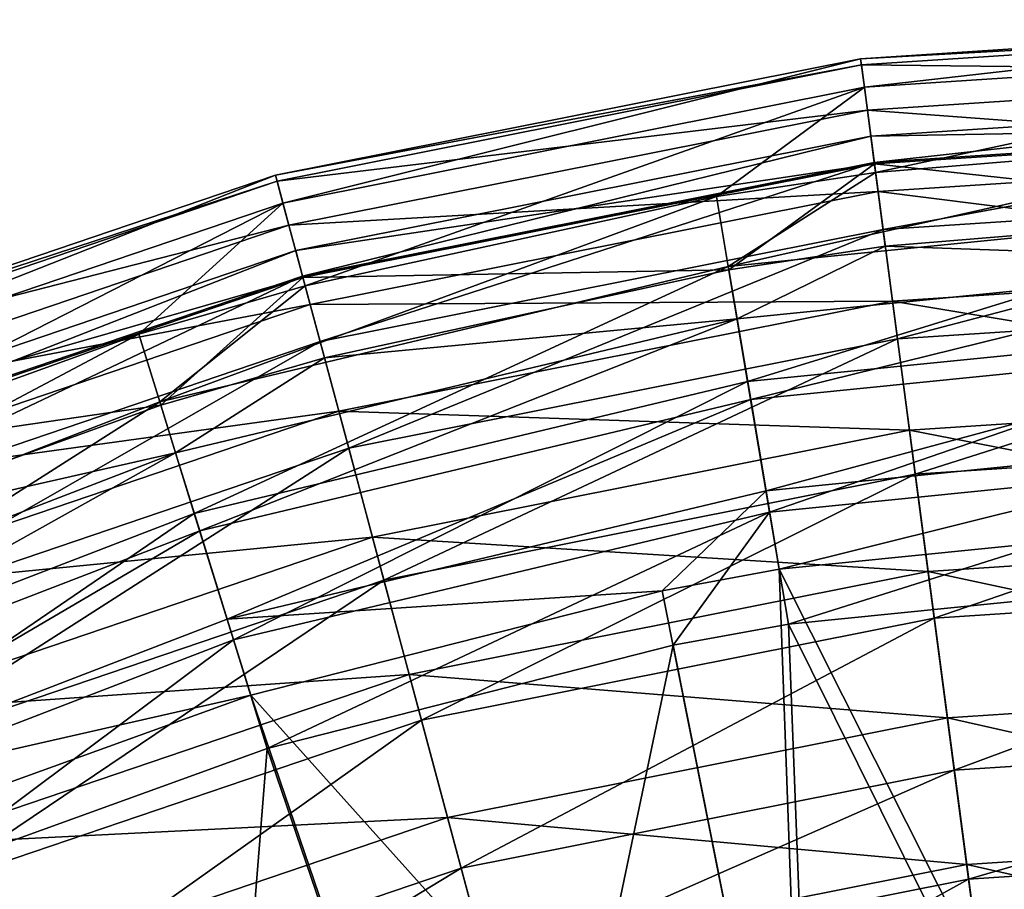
# Model space of a CAD drawing. Header units: millimetres. Extents: x 2 to 352, y 2 to 352.
# Tile 47 of 93: x 122 to 159, y 318 to 352. Entities that reach past the tile are written whole.
import ezdxf

# ---------------------------------------------------------------- set-up
doc = ezdxf.new("R2010")
doc.units = ezdxf.units.MM
doc.header["$LTSCALE"] = 25.4
doc.layers.get('0').update_dxf_attribs({"true_color": 0xff5454})

# ---------------------------------------------------------------- blocks, each defined once
blk = doc.blocks.new('FLOWERPOT-M-9712.STL')
at = {"color": 7, "true_color": 0xffffff}
mesh = blk.add_polyface(dxfattribs=at)
corners = [(153.908, 350.253, 665), (176.75, 351.51, 592.602), (153.939, 350.014, 592.602), (176.75, 351.75, 665)]
mesh.append_faces([[corners[k] for k in face] for face in [(0, 1, 2), (1, 0, 3)]], dxfattribs={"vtx0": -1, "color": 7})
mesh = blk.add_polyface(dxfattribs=at)
corners = [(154.052, 349.155, 679.203), (176.75, 351.75, 665), (153.908, 350.253, 665), (176.75, 350.643, 679.203)]
mesh.append_faces([[corners[k] for k in face] for face in [(0, 1, 2), (1, 0, 3)]], dxfattribs={"vtx0": -1, "color": 7})
mesh = blk.add_polyface(dxfattribs=at)
corners = [(153.939, 350.014, 592.602), (176.75, 349.765, 464.365), (154.167, 348.284, 464.365), (176.75, 351.51, 592.602)]
mesh.append_faces([[corners[k] for k in face] for face in [(0, 1, 2), (1, 0, 3)]], dxfattribs={"vtx0": -1, "color": 7})
mesh = blk.add_polyface(dxfattribs=at)
corners = [(154.483, 345.888, 693.062), (176.75, 350.643, 679.203), (154.052, 349.155, 679.203)]
mesh.append_faces([[corners[k] for k in face] for face in [(0, 1, 2)]], dxfattribs={"color": 7})
mesh = blk.add_polyface(dxfattribs=at)
corners = [(171.049, 347.252, 693.062), (176.75, 350.643, 679.203), (154.483, 345.888, 693.062)]
mesh.append_faces([[corners[k] for k in face] for face in [(0, 1, 2)]], dxfattribs={"color": 7})
mesh = blk.add_polyface(dxfattribs=at)
corners = [(131.457, 345.787, 665), (153.939, 350.014, 592.602), (131.519, 345.555, 592.602), (153.908, 350.253, 665)]
mesh.append_faces([[corners[k] for k in face] for face in [(0, 1, 2), (1, 0, 3)]], dxfattribs={"vtx0": -1, "color": 7})
mesh = blk.add_polyface(dxfattribs=at)
corners = [(131.743, 344.717, 679.203), (153.908, 350.253, 665), (131.457, 345.787, 665), (154.052, 349.155, 679.203)]
mesh.append_faces([[corners[k] for k in face] for face in [(0, 1, 2), (1, 0, 3)]], dxfattribs={"vtx0": -1, "color": 7})
mesh = blk.add_polyface(dxfattribs=at)
corners = [(131.519, 345.555, 592.602), (154.167, 348.284, 464.365), (131.971, 343.869, 464.365), (153.939, 350.014, 592.602)]
mesh.append_faces([[corners[k] for k in face] for face in [(0, 1, 2), (1, 0, 3)]], dxfattribs={"vtx0": -1, "color": 7})
mesh = blk.add_polyface(dxfattribs=at)
corners = [(154.167, 348.284, 464.365), (176.75, 346.606, 354.67), (154.579, 345.152, 354.67), (176.75, 349.765, 464.365)]
mesh.append_faces([[corners[k] for k in face] for face in [(0, 1, 2), (1, 0, 3)]], dxfattribs={"vtx0": -1, "color": 7})
mesh = blk.add_polyface(dxfattribs=at)
corners = [(132.596, 341.535, 693.062), (154.052, 349.155, 679.203), (131.743, 344.717, 679.203)]
mesh.append_faces([[corners[k] for k in face] for face in [(0, 1, 2)]], dxfattribs={"color": 7})
mesh = blk.add_polyface(dxfattribs=at)
corners = [(148.375, 344.971, 693.062), (154.052, 349.155, 679.203), (132.596, 341.535, 693.062)]
mesh.append_faces([[corners[k] for k in face] for face in [(0, 1, 2)]], dxfattribs={"color": 7})
mesh = blk.add_polyface(dxfattribs=at)
corners = [(154.483, 345.888, 693.062), (154.052, 349.155, 679.203), (148.375, 344.971, 693.062)]
mesh.append_faces([[corners[k] for k in face] for face in [(0, 1, 2)]], dxfattribs={"color": 7})
at = {"color": 0}
mesh = blk.add_polyface(dxfattribs=at)
corners = [(176.75, 347.679, 678.738), (154.299, 347.279, 665), (176.75, 348.75, 665), (154.439, 346.217, 678.738)]
mesh.append_faces([[corners[k] for k in face] for face in [(0, 1, 2), (1, 0, 3)]], dxfattribs={"vtx0": -1, "color": 0})
mesh = blk.add_polyface(dxfattribs=at)
corners = [(176.75, 348.75, 665), (154.432, 346.274, 519.272), (176.75, 347.737, 519.272), (154.299, 347.279, 665)]
mesh.append_faces([[corners[k] for k in face] for face in [(0, 1, 2), (1, 0, 3)]], dxfattribs={"vtx0": -1, "color": 0})
at = {"color": 7, "true_color": 0xffffff}
mesh = blk.add_polyface(dxfattribs=at)
corners = [(131.971, 343.869, 464.365), (154.579, 345.152, 354.67), (132.788, 340.818, 354.67), (154.167, 348.284, 464.365)]
mesh.append_faces([[corners[k] for k in face] for face in [(0, 1, 2), (1, 0, 3)]], dxfattribs={"vtx0": -1, "color": 7})
at = {"color": 0}
mesh = blk.add_polyface(dxfattribs=at)
corners = [(176.75, 347.737, 519.272), (154.771, 343.697, 400.342), (176.75, 345.138, 400.342), (154.432, 346.274, 519.272)]
mesh.append_faces([[corners[k] for k in face] for face in [(0, 1, 2), (1, 0, 3)]], dxfattribs={"vtx0": -1, "color": 0})
mesh = blk.add_polyface(dxfattribs=at)
corners = [(171.145, 344.398, 692.144), (154.439, 346.217, 678.738), (176.75, 347.679, 678.738)]
mesh.append_faces([[corners[k] for k in face] for face in [(0, 1, 2)]], dxfattribs={"color": 0})
mesh = blk.add_polyface(dxfattribs=at)
corners = [(154.439, 346.217, 678.738), (132.233, 342.889, 665), (154.299, 347.279, 665), (132.51, 341.855, 678.738)]
mesh.append_faces([[corners[k] for k in face] for face in [(0, 1, 2), (1, 0, 3)]], dxfattribs={"vtx0": -1, "color": 0})
mesh = blk.add_polyface(dxfattribs=at)
corners = [(154.299, 347.279, 665), (132.495, 341.91, 519.272), (154.432, 346.274, 519.272), (132.233, 342.889, 665)]
mesh.append_faces([[corners[k] for k in face] for face in [(0, 1, 2), (1, 0, 3)]], dxfattribs={"vtx0": -1, "color": 0})
at = {"color": 7, "true_color": 0xffffff}
mesh = blk.add_polyface(dxfattribs=at)
corners = [(171.141, 344.525, 697.341), (171.049, 347.252, 693.062), (148.829, 342.28, 697.341)]
mesh.append_faces([[corners[k] for k in face] for face in [(0, 1, 2)]], dxfattribs={"color": 7})
mesh = blk.add_polyface(dxfattribs=at)
corners = [(148.829, 342.28, 697.341), (171.049, 347.252, 693.062), (154.483, 345.888, 693.062)]
mesh.append_faces([[corners[k] for k in face] for face in [(0, 1, 2)]], dxfattribs={"color": 7})
mesh = blk.add_polyface(dxfattribs=at)
corners = [(154.579, 345.152, 354.67), (176.75, 342.368, 263.353), (155.133, 340.951, 263.353), (176.75, 346.606, 354.67)]
mesh.append_faces([[corners[k] for k in face] for face in [(0, 1, 2), (1, 0, 3)]], dxfattribs={"vtx0": -1, "color": 7})
at = {"color": 0}
mesh = blk.add_polyface(dxfattribs=at)
corners = [(154.432, 346.274, 519.272), (133.168, 339.4, 400.342), (154.771, 343.697, 400.342), (132.495, 341.91, 519.272)]
mesh.append_faces([[corners[k] for k in face] for face in [(0, 1, 2), (1, 0, 3)]], dxfattribs={"vtx0": -1, "color": 0})
mesh = blk.add_polyface(dxfattribs=at)
corners = [(148.85, 342.155, 692.144), (132.51, 341.855, 678.738), (154.439, 346.217, 678.738)]
mesh.append_faces([[corners[k] for k in face] for face in [(0, 1, 2)]], dxfattribs={"color": 0})
mesh = blk.add_polyface(dxfattribs=at)
corners = [(148.85, 342.155, 692.144), (154.439, 346.217, 678.738), (154.855, 343.057, 692.144)]
mesh.append_faces([[corners[k] for k in face] for face in [(0, 1, 2)]], dxfattribs={"color": 0})
mesh = blk.add_polyface(dxfattribs=at)
corners = [(154.855, 343.057, 692.144), (154.439, 346.217, 678.738), (171.145, 344.398, 692.144)]
mesh.append_faces([[corners[k] for k in face] for face in [(0, 1, 2)]], dxfattribs={"color": 0})
at = {"color": 7, "true_color": 0xffffff}
mesh = blk.add_polyface(dxfattribs=at)
corners = [(109.78, 338.429, 665), (131.519, 345.555, 592.602), (109.872, 338.207, 592.602), (131.457, 345.787, 665)]
mesh.append_faces([[corners[k] for k in face] for face in [(0, 1, 2), (1, 0, 3)]], dxfattribs={"vtx0": -1, "color": 7})
mesh = blk.add_polyface(dxfattribs=at)
corners = [(110.204, 337.406, 679.203), (131.457, 345.787, 665), (109.78, 338.429, 665), (131.743, 344.717, 679.203)]
mesh.append_faces([[corners[k] for k in face] for face in [(0, 1, 2), (1, 0, 3)]], dxfattribs={"vtx0": -1, "color": 7})
mesh = blk.add_polyface(dxfattribs=at)
corners = [(148.829, 342.28, 697.341), (154.483, 345.888, 693.062), (148.375, 344.971, 693.062)]
mesh.append_faces([[corners[k] for k in face] for face in [(0, 1, 2)]], dxfattribs={"color": 7})
mesh = blk.add_polyface(dxfattribs=at)
corners = [(109.872, 338.207, 592.602), (131.971, 343.869, 464.365), (110.54, 336.595, 464.365), (131.519, 345.555, 592.602)]
mesh.append_faces([[corners[k] for k in face] for face in [(0, 1, 2), (1, 0, 3)]], dxfattribs={"vtx0": -1, "color": 7})
mesh = blk.add_polyface(dxfattribs=at)
corners = [(148.829, 342.28, 697.341), (148.375, 344.971, 693.062), (127.015, 337.082, 697.341)]
mesh.append_faces([[corners[k] for k in face] for face in [(0, 1, 2)]], dxfattribs={"color": 7})
mesh = blk.add_polyface(dxfattribs=at)
corners = [(127.015, 337.082, 697.341), (148.375, 344.971, 693.062), (132.596, 341.535, 693.062)]
mesh.append_faces([[corners[k] for k in face] for face in [(0, 1, 2)]], dxfattribs={"color": 7})
mesh = blk.add_polyface(dxfattribs=at)
corners = [(132.788, 340.818, 354.67), (155.133, 340.951, 263.353), (133.885, 336.724, 263.353), (154.579, 345.152, 354.67)]
mesh.append_faces([[corners[k] for k in face] for face in [(0, 1, 2), (1, 0, 3)]], dxfattribs={"vtx0": -1, "color": 7})
at = {"color": 0}
mesh = blk.add_polyface(dxfattribs=at)
corners = [(176.75, 345.138, 400.342), (155.324, 339.5, 292.362), (176.75, 340.904, 292.362), (154.771, 343.697, 400.342)]
mesh.append_faces([[corners[k] for k in face] for face in [(0, 1, 2), (1, 0, 3)]], dxfattribs={"vtx0": -1, "color": 0})
at = {"color": 7, "true_color": 0xffffff}
mesh = blk.add_polyface(dxfattribs=at)
corners = [(111.465, 334.362, 693.062), (131.743, 344.717, 679.203), (110.204, 337.406, 679.203)]
mesh.append_faces([[corners[k] for k in face] for face in [(0, 1, 2)]], dxfattribs={"color": 7})
mesh = blk.add_polyface(dxfattribs=at)
corners = [(126.206, 339.688, 693.062), (131.743, 344.717, 679.203), (111.465, 334.362, 693.062)]
mesh.append_faces([[corners[k] for k in face] for face in [(0, 1, 2)]], dxfattribs={"color": 7})
mesh = blk.add_polyface(dxfattribs=at)
corners = [(132.596, 341.535, 693.062), (131.743, 344.717, 679.203), (126.206, 339.688, 693.062)]
mesh.append_faces([[corners[k] for k in face] for face in [(0, 1, 2)]], dxfattribs={"color": 7})
mesh = blk.add_polyface(dxfattribs=at)
corners = [(149.573, 337.864, 699.729), (171.141, 344.525, 697.341), (148.829, 342.28, 697.341), (171.29, 340.049, 699.729)]
mesh.append_faces([[corners[k] for k in face] for face in [(0, 1, 2), (1, 0, 3)]], dxfattribs={"vtx0": -1, "color": 7})
at = {"color": 0}
mesh = blk.add_polyface(dxfattribs=at)
corners = [(171.209, 342.489, 695.139), (154.855, 343.057, 692.144), (171.145, 344.398, 692.144)]
mesh.append_faces([[corners[k] for k in face] for face in [(0, 1, 2)]], dxfattribs={"color": 0})
at = {"color": 7, "true_color": 0xffffff}
mesh = blk.add_polyface(dxfattribs=at)
corners = [(110.54, 336.595, 464.365), (132.788, 340.818, 354.67), (111.749, 333.676, 354.67), (131.971, 343.869, 464.365)]
mesh.append_faces([[corners[k] for k in face] for face in [(0, 1, 2), (1, 0, 3)]], dxfattribs={"vtx0": -1, "color": 7})
at = {"color": 0}
mesh = blk.add_polyface(dxfattribs=at)
corners = [(154.771, 343.697, 400.342), (134.264, 335.31, 292.362), (155.324, 339.5, 292.362), (133.168, 339.4, 400.342)]
mesh.append_faces([[corners[k] for k in face] for face in [(0, 1, 2), (1, 0, 3)]], dxfattribs={"vtx0": -1, "color": 0})
mesh = blk.add_polyface(dxfattribs=at)
corners = [(149.167, 340.271, 695.139), (148.85, 342.155, 692.144), (154.855, 343.057, 692.144)]
mesh.append_faces([[corners[k] for k in face] for face in [(0, 1, 2)]], dxfattribs={"color": 0})
mesh = blk.add_polyface(dxfattribs=at)
corners = [(149.167, 340.271, 695.139), (154.855, 343.057, 692.144), (171.209, 342.489, 695.139)]
mesh.append_faces([[corners[k] for k in face] for face in [(0, 1, 2)]], dxfattribs={"color": 0})
mesh = blk.add_polyface(dxfattribs=at)
corners = [(132.51, 341.855, 678.738), (110.928, 335.657, 665), (132.233, 342.889, 665), (111.338, 334.668, 678.738)]
mesh.append_faces([[corners[k] for k in face] for face in [(0, 1, 2), (1, 0, 3)]], dxfattribs={"vtx0": -1, "color": 0})
mesh = blk.add_polyface(dxfattribs=at)
corners = [(132.233, 342.889, 665), (111.316, 334.721, 519.272), (132.495, 341.91, 519.272), (110.928, 335.657, 665)]
mesh.append_faces([[corners[k] for k in face] for face in [(0, 1, 2), (1, 0, 3)]], dxfattribs={"vtx0": -1, "color": 0})
mesh = blk.add_polyface(dxfattribs=at)
corners = [(171.209, 342.489, 695.139), (149.689, 337.18, 696.81), (149.167, 340.271, 695.139), (171.313, 339.356, 696.81)]
mesh.append_faces([[corners[k] for k in face] for face in [(0, 1, 2), (1, 0, 3)]], dxfattribs={"vtx0": -1, "color": 0})
at = {"color": 7, "true_color": 0xffffff}
mesh = blk.add_polyface(dxfattribs=at)
corners = [(155.133, 340.951, 263.353), (176.75, 337.372, 189.302), (155.785, 335.998, 189.302), (176.75, 342.368, 263.353)]
mesh.append_faces([[corners[k] for k in face] for face in [(0, 1, 2), (1, 0, 3)]], dxfattribs={"vtx0": -1, "color": 7})
mesh = blk.add_polyface(dxfattribs=at)
corners = [(128.341, 332.804, 699.729), (148.829, 342.28, 697.341), (127.015, 337.082, 697.341), (149.573, 337.864, 699.729)]
mesh.append_faces([[corners[k] for k in face] for face in [(0, 1, 2), (1, 0, 3)]], dxfattribs={"vtx0": -1, "color": 7})
at = {"color": 0}
mesh = blk.add_polyface(dxfattribs=at)
corners = [(133.335, 338.776, 692.144), (132.51, 341.855, 678.738), (148.85, 342.155, 692.144)]
mesh.append_faces([[corners[k] for k in face] for face in [(0, 1, 2)]], dxfattribs={"color": 0})
mesh = blk.add_polyface(dxfattribs=at)
corners = [(149.167, 340.271, 695.139), (133.335, 338.776, 692.144), (148.85, 342.155, 692.144)]
mesh.append_faces([[corners[k] for k in face] for face in [(0, 1, 2)]], dxfattribs={"color": 0})
mesh = blk.add_polyface(dxfattribs=at)
corners = [(132.495, 341.91, 519.272), (112.311, 332.32, 400.342), (133.168, 339.4, 400.342), (111.316, 334.721, 519.272)]
mesh.append_faces([[corners[k] for k in face] for face in [(0, 1, 2), (1, 0, 3)]], dxfattribs={"vtx0": -1, "color": 0})
mesh = blk.add_polyface(dxfattribs=at)
corners = [(127.052, 336.961, 692.144), (111.338, 334.668, 678.738), (132.51, 341.855, 678.738)]
mesh.append_faces([[corners[k] for k in face] for face in [(0, 1, 2)]], dxfattribs={"color": 0})
at = {"color": 7, "true_color": 0xffffff}
mesh = blk.add_polyface(dxfattribs=at)
corners = [(127.015, 337.082, 697.341), (132.596, 341.535, 693.062), (126.206, 339.688, 693.062)]
mesh.append_faces([[corners[k] for k in face] for face in [(0, 1, 2)]], dxfattribs={"color": 7})
at = {"color": 0}
mesh = blk.add_polyface(dxfattribs=at)
corners = [(127.052, 336.961, 692.144), (132.51, 341.855, 678.738), (133.335, 338.776, 692.144)]
mesh.append_faces([[corners[k] for k in face] for face in [(0, 1, 2)]], dxfattribs={"color": 0})
at = {"color": 7, "true_color": 0xffffff}
mesh = blk.add_polyface(dxfattribs=at)
corners = [(111.749, 333.676, 354.67), (133.885, 336.724, 263.353), (113.371, 329.761, 263.353), (132.788, 340.818, 354.67)]
mesh.append_faces([[corners[k] for k in face] for face in [(0, 1, 2), (1, 0, 3)]], dxfattribs={"vtx0": -1, "color": 7})
mesh = blk.add_polyface(dxfattribs=at)
corners = [(133.885, 336.724, 263.353), (155.785, 335.998, 189.302), (135.178, 331.899, 189.302), (155.133, 340.951, 263.353)]
mesh.append_faces([[corners[k] for k in face] for face in [(0, 1, 2), (1, 0, 3)]], dxfattribs={"vtx0": -1, "color": 7})
at = {"color": 0}
mesh = blk.add_polyface(dxfattribs=at)
corners = [(176.75, 340.904, 292.362), (156.007, 334.308, 206.28), (176.75, 335.667, 206.28), (155.324, 339.5, 292.362)]
mesh.append_faces([[corners[k] for k in face] for face in [(0, 1, 2), (1, 0, 3)]], dxfattribs={"vtx0": -1, "color": 0})
mesh = blk.add_polyface(dxfattribs=at)
corners = [(127.618, 335.136, 695.139), (133.335, 338.776, 692.144), (149.167, 340.271, 695.139)]
mesh.append_faces([[corners[k] for k in face] for face in [(0, 1, 2)]], dxfattribs={"color": 0})
mesh = blk.add_polyface(dxfattribs=at)
corners = [(149.167, 340.271, 695.139), (128.547, 332.142, 696.81), (127.618, 335.136, 695.139), (149.689, 337.18, 696.81)]
mesh.append_faces([[corners[k] for k in face] for face in [(0, 1, 2), (1, 0, 3)]], dxfattribs={"vtx0": -1, "color": 0})
at = {"color": 7, "true_color": 0xffffff}
mesh = blk.add_polyface(dxfattribs=at)
corners = [(150.417, 332.861, 699.611), (171.29, 340.049, 699.729), (149.573, 337.864, 699.729), (171.46, 334.978, 699.611)]
mesh.append_faces([[corners[k] for k in face] for face in [(0, 1, 2), (1, 0, 3)]], dxfattribs={"vtx0": -1, "color": 7})
mesh = blk.add_polyface(dxfattribs=at)
corners = [(127.015, 337.082, 697.341), (126.206, 339.688, 693.062), (106.088, 329.022, 697.341)]
mesh.append_faces([[corners[k] for k in face] for face in [(0, 1, 2)]], dxfattribs={"color": 7})
mesh = blk.add_polyface(dxfattribs=at)
corners = [(106.088, 329.022, 697.341), (126.206, 339.688, 693.062), (111.465, 334.362, 693.062)]
mesh.append_faces([[corners[k] for k in face] for face in [(0, 1, 2)]], dxfattribs={"color": 7})
at = {"color": 0}
mesh = blk.add_polyface(dxfattribs=at)
corners = [(133.168, 339.4, 400.342), (113.931, 328.408, 292.362), (134.264, 335.31, 292.362), (112.311, 332.32, 400.342)]
mesh.append_faces([[corners[k] for k in face] for face in [(0, 1, 2), (1, 0, 3)]], dxfattribs={"vtx0": -1, "color": 0})
mesh = blk.add_polyface(dxfattribs=at)
corners = [(155.324, 339.5, 292.362), (135.619, 330.252, 206.28), (156.007, 334.308, 206.28), (134.264, 335.31, 292.362)]
mesh.append_faces([[corners[k] for k in face] for face in [(0, 1, 2), (1, 0, 3)]], dxfattribs={"vtx0": -1, "color": 0})
mesh = blk.add_polyface(dxfattribs=at)
corners = [(171.313, 339.356, 696.81), (150.28, 333.678, 696.728), (149.689, 337.18, 696.81), (171.432, 335.806, 696.728)]
mesh.append_faces([[corners[k] for k in face] for face in [(0, 1, 2), (1, 0, 3)]], dxfattribs={"vtx0": -1, "color": 0})
mesh = blk.add_polyface(dxfattribs=at)
corners = [(127.618, 335.136, 695.139), (127.052, 336.961, 692.144), (133.335, 338.776, 692.144)]
mesh.append_faces([[corners[k] for k in face] for face in [(0, 1, 2)]], dxfattribs={"color": 0})
at = {"color": 7, "true_color": 0xffffff}
mesh = blk.add_polyface(dxfattribs=at)
corners = [(129.845, 327.958, 699.611), (149.573, 337.864, 699.729), (128.341, 332.804, 699.729), (150.417, 332.861, 699.611)]
mesh.append_faces([[corners[k] for k in face] for face in [(0, 1, 2), (1, 0, 3)]], dxfattribs={"vtx0": -1, "color": 7})
mesh = blk.add_polyface(dxfattribs=at)
corners = [(107.973, 324.96, 699.729), (127.015, 337.082, 697.341), (106.088, 329.022, 697.341), (128.341, 332.804, 699.729)]
mesh.append_faces([[corners[k] for k in face] for face in [(0, 1, 2), (1, 0, 3)]], dxfattribs={"vtx0": -1, "color": 7})
at = {"color": 0}
mesh = blk.add_polyface(dxfattribs=at)
corners = [(149.689, 337.18, 696.81), (129.599, 328.75, 696.728), (128.547, 332.142, 696.81), (150.28, 333.678, 696.728)]
mesh.append_faces([[corners[k] for k in face] for face in [(0, 1, 2), (1, 0, 3)]], dxfattribs={"vtx0": -1, "color": 0})
at = {"color": 7, "true_color": 0xffffff}
mesh = blk.add_polyface(dxfattribs=at)
corners = [(155.785, 335.998, 189.302), (176.75, 331.911, 130.808), (156.497, 330.583, 130.808), (176.75, 337.372, 189.302)]
mesh.append_faces([[corners[k] for k in face] for face in [(0, 1, 2), (1, 0, 3)]], dxfattribs={"vtx0": -1, "color": 7})
at = {"color": 0}
mesh = blk.add_polyface(dxfattribs=at)
corners = [(112.558, 331.723, 692.144), (111.338, 334.668, 678.738), (127.052, 336.961, 692.144)]
mesh.append_faces([[corners[k] for k in face] for face in [(0, 1, 2)]], dxfattribs={"color": 0})
mesh = blk.add_polyface(dxfattribs=at)
corners = [(127.618, 335.136, 695.139), (112.558, 331.723, 692.144), (127.052, 336.961, 692.144)]
mesh.append_faces([[corners[k] for k in face] for face in [(0, 1, 2)]], dxfattribs={"color": 0})
at = {"color": 7, "true_color": 0xffffff}
mesh = blk.add_polyface(dxfattribs=at)
corners = [(113.371, 329.761, 263.353), (135.178, 331.899, 189.302), (115.283, 325.146, 189.302), (133.885, 336.724, 263.353)]
mesh.append_faces([[corners[k] for k in face] for face in [(0, 1, 2), (1, 0, 3)]], dxfattribs={"vtx0": -1, "color": 7})
mesh = blk.add_polyface(dxfattribs=at)
corners = [(135.178, 331.899, 189.302), (156.497, 330.583, 130.808), (136.591, 326.624, 130.808), (155.785, 335.998, 189.302)]
mesh.append_faces([[corners[k] for k in face] for face in [(0, 1, 2), (1, 0, 3)]], dxfattribs={"vtx0": -1, "color": 7})
at = {"color": 0}
mesh = blk.add_polyface(dxfattribs=at)
corners = [(171.432, 335.806, 696.728), (150.787, 330.667, 694.912), (150.28, 333.678, 696.728), (171.534, 332.754, 694.912)]
mesh.append_faces([[corners[k] for k in face] for face in [(0, 1, 2), (1, 0, 3)]], dxfattribs={"vtx0": -1, "color": 0})
mesh = blk.add_polyface(dxfattribs=at)
corners = [(176.75, 335.667, 206.28), (156.733, 328.793, 142.268), (176.75, 330.105, 142.268), (156.007, 334.308, 206.28)]
mesh.append_faces([[corners[k] for k in face] for face in [(0, 1, 2), (1, 0, 3)]], dxfattribs={"vtx0": -1, "color": 0})
mesh = blk.add_polyface(dxfattribs=at)
corners = [(106.946, 327.174, 695.139), (112.558, 331.723, 692.144), (127.618, 335.136, 695.139)]
mesh.append_faces([[corners[k] for k in face] for face in [(0, 1, 2)]], dxfattribs={"color": 0})
mesh = blk.add_polyface(dxfattribs=at)
corners = [(127.618, 335.136, 695.139), (108.265, 324.331, 696.81), (106.946, 327.174, 695.139), (128.547, 332.142, 696.81)]
mesh.append_faces([[corners[k] for k in face] for face in [(0, 1, 2), (1, 0, 3)]], dxfattribs={"vtx0": -1, "color": 0})
mesh = blk.add_polyface(dxfattribs=at)
corners = [(134.264, 335.31, 292.362), (115.935, 323.57, 206.28), (135.619, 330.252, 206.28), (113.931, 328.408, 292.362)]
mesh.append_faces([[corners[k] for k in face] for face in [(0, 1, 2), (1, 0, 3)]], dxfattribs={"vtx0": -1, "color": 0})
at = {"color": 7, "true_color": 0xffffff}
mesh = blk.add_polyface(dxfattribs=at)
corners = [(151.143, 328.559, 697.018), (171.46, 334.978, 699.611), (150.417, 332.861, 699.611), (171.606, 330.618, 697.018)]
mesh.append_faces([[corners[k] for k in face] for face in [(0, 1, 2), (1, 0, 3)]], dxfattribs={"vtx0": -1, "color": 7})
at = {"color": 0}
mesh = blk.add_polyface(dxfattribs=at)
corners = [(156.007, 334.308, 206.28), (137.059, 324.88, 142.268), (156.733, 328.793, 142.268), (135.619, 330.252, 206.28)]
mesh.append_faces([[corners[k] for k in face] for face in [(0, 1, 2), (1, 0, 3)]], dxfattribs={"vtx0": -1, "color": 0})
mesh = blk.add_polyface(dxfattribs=at)
corners = [(150.28, 333.678, 696.728), (146.298, 329.842, 694.912), (129.599, 328.75, 696.728)]
mesh.append_faces([[corners[k] for k in face] for face in [(0, 1, 2)]], dxfattribs={"color": 0})
mesh = blk.add_polyface(dxfattribs=at)
corners = [(150.787, 330.667, 694.912), (146.298, 329.842, 694.912), (150.28, 333.678, 696.728)]
mesh.append_faces([[corners[k] for k in face] for face in [(0, 1, 2)]], dxfattribs={"color": 0})
at = {"color": 7, "true_color": 0xffffff}
mesh = blk.add_polyface(dxfattribs=at)
corners = [(150.417, 332.861, 699.611), (129.845, 327.958, 699.611), (131.137, 323.792, 697.018)]
mesh.append_faces([[corners[k] for k in face] for face in [(0, 1, 2)]], dxfattribs={"color": 7})
mesh = blk.add_polyface(dxfattribs=at)
corners = [(150.417, 332.861, 699.611), (131.137, 323.792, 697.018), (146.715, 327.746, 697.018)]
mesh.append_faces([[corners[k] for k in face] for face in [(0, 1, 2)]], dxfattribs={"color": 7})
mesh = blk.add_polyface(dxfattribs=at)
corners = [(151.143, 328.559, 697.018), (150.417, 332.861, 699.611), (146.715, 327.746, 697.018)]
mesh.append_faces([[corners[k] for k in face] for face in [(0, 1, 2)]], dxfattribs={"color": 7})
mesh = blk.add_polyface(dxfattribs=at)
corners = [(110.109, 320.357, 699.611), (128.341, 332.804, 699.729), (107.973, 324.96, 699.729), (129.845, 327.958, 699.611)]
mesh.append_faces([[corners[k] for k in face] for face in [(0, 1, 2), (1, 0, 3)]], dxfattribs={"vtx0": -1, "color": 7})
at = {"color": 0}
mesh = blk.add_polyface(dxfattribs=at)
corners = [(171.534, 332.754, 694.912), (164.225, 303.921, 666.178), (150.787, 330.667, 694.912)]
mesh.append_faces([[corners[k] for k in face] for face in [(0, 1, 2)]], dxfattribs={"color": 0})
mesh = blk.add_polyface(dxfattribs=at)
corners = [(128.547, 332.142, 696.81), (109.76, 321.109, 696.728), (108.265, 324.331, 696.81), (129.599, 328.75, 696.728)]
mesh.append_faces([[corners[k] for k in face] for face in [(0, 1, 2), (1, 0, 3)]], dxfattribs={"vtx0": -1, "color": 0})
at = {"color": 7, "true_color": 0xffffff}
mesh = blk.add_polyface(dxfattribs=at)
corners = [(115.283, 325.146, 189.302), (136.591, 326.624, 130.808), (117.373, 320.1, 130.808), (135.178, 331.899, 189.302)]
mesh.append_faces([[corners[k] for k in face] for face in [(0, 1, 2), (1, 0, 3)]], dxfattribs={"vtx0": -1, "color": 7})
mesh = blk.add_polyface(dxfattribs=at)
corners = [(156.497, 330.583, 130.808), (176.75, 326.238, 85.852), (157.238, 324.959, 85.852), (176.75, 331.911, 130.808)]
mesh.append_faces([[corners[k] for k in face] for face in [(0, 1, 2), (1, 0, 3)]], dxfattribs={"vtx0": -1, "color": 7})
mesh = blk.add_polyface(dxfattribs=at)
corners = [(136.591, 326.624, 130.808), (157.238, 324.959, 85.852), (138.06, 321.144, 85.852), (156.497, 330.583, 130.808)]
mesh.append_faces([[corners[k] for k in face] for face in [(0, 1, 2), (1, 0, 3)]], dxfattribs={"vtx0": -1, "color": 7})
at = {"color": 0}
mesh = blk.add_polyface(dxfattribs=at)
corners = [(151.82, 302.08, 666.178), (146.298, 329.842, 694.912), (150.787, 330.667, 694.912)]
mesh.append_faces([[corners[k] for k in face] for face in [(0, 1, 2)]], dxfattribs={"color": 0})
mesh = blk.add_polyface(dxfattribs=at)
corners = [(164.225, 303.921, 666.178), (151.82, 302.08, 666.178), (150.787, 330.667, 694.912)]
mesh.append_faces([[corners[k] for k in face] for face in [(0, 1, 2)]], dxfattribs={"color": 0})
at = {"color": 7, "true_color": 0xffffff}
mesh = blk.add_polyface(dxfattribs=at)
corners = [(151.143, 328.559, 697.018), (164.434, 301.793, 668.283), (171.606, 330.618, 697.018)]
mesh.append_faces([[corners[k] for k in face] for face in [(0, 1, 2)]], dxfattribs={"color": 7})
at = {"color": 0}
mesh = blk.add_polyface(dxfattribs=at)
corners = [(135.619, 330.252, 206.28), (118.063, 318.432, 142.268), (137.059, 324.88, 142.268), (115.935, 323.57, 206.28)]
mesh.append_faces([[corners[k] for k in face] for face in [(0, 1, 2), (1, 0, 3)]], dxfattribs={"vtx0": -1, "color": 0})
mesh = blk.add_polyface(dxfattribs=at)
corners = [(146.298, 329.842, 694.912), (130.504, 325.833, 694.912), (129.599, 328.75, 696.728)]
mesh.append_faces([[corners[k] for k in face] for face in [(0, 1, 2)]], dxfattribs={"color": 0})
mesh = blk.add_polyface(dxfattribs=at)
corners = [(151.82, 302.08, 666.178), (130.504, 325.833, 694.912), (146.298, 329.842, 694.912)]
mesh.append_faces([[corners[k] for k in face] for face in [(0, 1, 2)]], dxfattribs={"color": 0})
mesh = blk.add_polyface(dxfattribs=at)
corners = [(176.75, 330.105, 142.268), (157.502, 322.954, 92.898), (176.75, 324.216, 92.898), (156.733, 328.793, 142.268)]
mesh.append_faces([[corners[k] for k in face] for face in [(0, 1, 2), (1, 0, 3)]], dxfattribs={"vtx0": -1, "color": 0})
mesh = blk.add_polyface(dxfattribs=at)
corners = [(130.504, 325.833, 694.912), (109.76, 321.109, 696.728), (129.599, 328.75, 696.728)]
mesh.append_faces([[corners[k] for k in face] for face in [(0, 1, 2)]], dxfattribs={"color": 0})
mesh = blk.add_polyface(dxfattribs=at)
corners = [(156.733, 328.793, 142.268), (138.583, 319.191, 92.898), (157.502, 322.954, 92.898), (137.059, 324.88, 142.268)]
mesh.append_faces([[corners[k] for k in face] for face in [(0, 1, 2), (1, 0, 3)]], dxfattribs={"vtx0": -1, "color": 0})
at = {"color": 7, "true_color": 0xffffff}
mesh = blk.add_polyface(dxfattribs=at)
corners = [(152.237, 299.984, 668.283), (151.143, 328.559, 697.018), (146.715, 327.746, 697.018)]
mesh.append_faces([[corners[k] for k in face] for face in [(0, 1, 2)]], dxfattribs={"color": 7})
mesh = blk.add_polyface(dxfattribs=at)
corners = [(164.434, 301.793, 668.283), (151.143, 328.559, 697.018), (152.237, 299.984, 668.283)]
mesh.append_faces([[corners[k] for k in face] for face in [(0, 1, 2)]], dxfattribs={"color": 7})
mesh = blk.add_polyface(dxfattribs=at)
corners = [(129.845, 327.958, 699.611), (110.109, 320.357, 699.611), (117.834, 318.985, 697.018)]
mesh.append_faces([[corners[k] for k in face] for face in [(0, 1, 2)]], dxfattribs={"color": 7})
mesh = blk.add_polyface(dxfattribs=at)
corners = [(131.137, 323.792, 697.018), (129.845, 327.958, 699.611), (117.834, 318.985, 697.018)]
mesh.append_faces([[corners[k] for k in face] for face in [(0, 1, 2)]], dxfattribs={"color": 7})
mesh = blk.add_polyface(dxfattribs=at)
corners = [(146.715, 327.746, 697.018), (131.137, 323.792, 697.018), (140.276, 296.988, 668.283)]
mesh.append_faces([[corners[k] for k in face] for face in [(0, 1, 2)]], dxfattribs={"color": 7})
mesh = blk.add_polyface(dxfattribs=at)
corners = [(152.237, 299.984, 668.283), (146.715, 327.746, 697.018), (140.276, 296.988, 668.283)]
mesh.append_faces([[corners[k] for k in face] for face in [(0, 1, 2)]], dxfattribs={"color": 7})
mesh = blk.add_polyface(dxfattribs=at)
corners = [(117.373, 320.1, 130.808), (138.06, 321.144, 85.852), (119.543, 314.859, 85.852), (136.591, 326.624, 130.808)]
mesh.append_faces([[corners[k] for k in face] for face in [(0, 1, 2), (1, 0, 3)]], dxfattribs={"vtx0": -1, "color": 7})
mesh = blk.add_polyface(dxfattribs=at)
corners = [(157.238, 324.959, 85.852), (176.75, 320.565, 52.303), (157.978, 319.335, 52.303), (176.75, 326.238, 85.852)]
mesh.append_faces([[corners[k] for k in face] for face in [(0, 1, 2), (1, 0, 3)]], dxfattribs={"vtx0": -1, "color": 7})
at = {"color": 0}
mesh = blk.add_polyface(dxfattribs=at)
corners = [(130.504, 325.833, 694.912), (117.016, 320.959, 694.912), (109.76, 321.109, 696.728)]
mesh.append_faces([[corners[k] for k in face] for face in [(0, 1, 2)]], dxfattribs={"color": 0})
mesh = blk.add_polyface(dxfattribs=at)
corners = [(139.656, 299.033, 666.178), (117.016, 320.959, 694.912), (130.504, 325.833, 694.912)]
mesh.append_faces([[corners[k] for k in face] for face in [(0, 1, 2)]], dxfattribs={"color": 0})
mesh = blk.add_polyface(dxfattribs=at)
corners = [(151.82, 302.08, 666.178), (139.656, 299.033, 666.178), (130.504, 325.833, 694.912)]
mesh.append_faces([[corners[k] for k in face] for face in [(0, 1, 2)]], dxfattribs={"color": 0})
at = {"color": 7, "true_color": 0xffffff}
mesh = blk.add_polyface(dxfattribs=at)
corners = [(138.06, 321.144, 85.852), (157.978, 319.335, 52.303), (139.528, 315.665, 52.303), (157.238, 324.959, 85.852)]
mesh.append_faces([[corners[k] for k in face] for face in [(0, 1, 2), (1, 0, 3)]], dxfattribs={"vtx0": -1, "color": 7})
at = {"color": 0}
mesh = blk.add_polyface(dxfattribs=at)
corners = [(137.059, 324.88, 142.268), (120.317, 312.99, 92.898), (138.583, 319.191, 92.898), (118.063, 318.432, 142.268)]
mesh.append_faces([[corners[k] for k in face] for face in [(0, 1, 2), (1, 0, 3)]], dxfattribs={"vtx0": -1, "color": 0})
mesh = blk.add_polyface(dxfattribs=at)
corners = [(176.75, 324.216, 92.898), (158.052, 318.776, 65.777), (176.75, 320.001, 65.777), (157.502, 322.954, 92.898)]
mesh.append_faces([[corners[k] for k in face] for face in [(0, 1, 2), (1, 0, 3)]], dxfattribs={"vtx0": -1, "color": 0})
at = {"color": 7, "true_color": 0xffffff}
mesh = blk.add_polyface(dxfattribs=at)
corners = [(131.137, 323.792, 697.018), (117.834, 318.985, 697.018), (128.667, 292.834, 668.283)]
mesh.append_faces([[corners[k] for k in face] for face in [(0, 1, 2)]], dxfattribs={"color": 7})
mesh = blk.add_polyface(dxfattribs=at)
corners = [(140.276, 296.988, 668.283), (131.137, 323.792, 697.018), (128.667, 292.834, 668.283)]
mesh.append_faces([[corners[k] for k in face] for face in [(0, 1, 2)]], dxfattribs={"color": 7})
at = {"color": 0}
mesh = blk.add_polyface(dxfattribs=at)
corners = [(157.502, 322.954, 92.898), (139.674, 315.12, 65.777), (158.052, 318.776, 65.777), (138.583, 319.191, 92.898)]
mesh.append_faces([[corners[k] for k in face] for face in [(0, 1, 2), (1, 0, 3)]], dxfattribs={"vtx0": -1, "color": 0})
at = {"color": 7, "true_color": 0xffffff}
mesh = blk.add_polyface(dxfattribs=at)
corners = [(119.543, 314.859, 85.852), (139.528, 315.665, 52.303), (121.714, 309.618, 52.303), (138.06, 321.144, 85.852)]
mesh.append_faces([[corners[k] for k in face] for face in [(0, 1, 2), (1, 0, 3)]], dxfattribs={"vtx0": -1, "color": 7})
at = {"color": 0}
mesh = blk.add_polyface(dxfattribs=at)
corners = [(127.848, 294.809, 666.178), (111.046, 318.339, 694.912), (117.016, 320.959, 694.912)]
mesh.append_faces([[corners[k] for k in face] for face in [(0, 1, 2)]], dxfattribs={"color": 0})
mesh = blk.add_polyface(dxfattribs=at)
corners = [(139.656, 299.033, 666.178), (127.848, 294.809, 666.178), (117.016, 320.959, 694.912)]
mesh.append_faces([[corners[k] for k in face] for face in [(0, 1, 2)]], dxfattribs={"color": 0})
at = {"color": 7, "true_color": 0xffffff}
mesh = blk.add_polyface(dxfattribs=at)
corners = [(157.978, 319.335, 52.303), (176.75, 315.103, 28.234), (158.691, 313.919, 28.234), (176.75, 320.565, 52.303)]
mesh.append_faces([[corners[k] for k in face] for face in [(0, 1, 2), (1, 0, 3)]], dxfattribs={"vtx0": -1, "color": 7})
at = {"color": 0}
mesh = blk.add_polyface(dxfattribs=at)
corners = [(176.75, 320.001, 65.777), (158.82, 312.941, 36.628), (176.75, 314.116, 36.628), (158.052, 318.776, 65.777)]
mesh.append_faces([[corners[k] for k in face] for face in [(0, 1, 2), (1, 0, 3)]], dxfattribs={"vtx0": -1, "color": 0})
at = {"color": 7, "true_color": 0xffffff}
mesh = blk.add_polyface(dxfattribs=at)
corners = [(139.528, 315.665, 52.303), (158.691, 313.919, 28.234), (140.942, 310.389, 28.234), (157.978, 319.335, 52.303)]
mesh.append_faces([[corners[k] for k in face] for face in [(0, 1, 2), (1, 0, 3)]], dxfattribs={"vtx0": -1, "color": 7})
mesh = blk.add_polyface(dxfattribs=at)
corners = [(128.667, 292.834, 668.283), (117.834, 318.985, 697.018), (117.52, 287.562, 668.283)]
mesh.append_faces([[corners[k] for k in face] for face in [(0, 1, 2)]], dxfattribs={"color": 7})
at = {"color": 0}
mesh = blk.add_polyface(dxfattribs=at)
corners = [(138.583, 319.191, 92.898), (121.93, 309.097, 65.777), (139.674, 315.12, 65.777), (120.317, 312.99, 92.898)]
mesh.append_faces([[corners[k] for k in face] for face in [(0, 1, 2), (1, 0, 3)]], dxfattribs={"vtx0": -1, "color": 0})
mesh = blk.add_polyface(dxfattribs=at)
corners = [(158.052, 318.776, 65.777), (141.197, 309.435, 36.628), (158.82, 312.941, 36.628), (139.674, 315.12, 65.777)]
mesh.append_faces([[corners[k] for k in face] for face in [(0, 1, 2), (1, 0, 3)]], dxfattribs={"vtx0": -1, "color": 0})

msp = doc.modelspace()

# ---------------------------------------------------------------- block references
at = {"color": 7, "true_color": 0xffffff}
msp.add_blockref('FLOWERPOT-M-9712.STL', (0, 0), dxfattribs=at)

doc.saveas('drawing.dxf')
